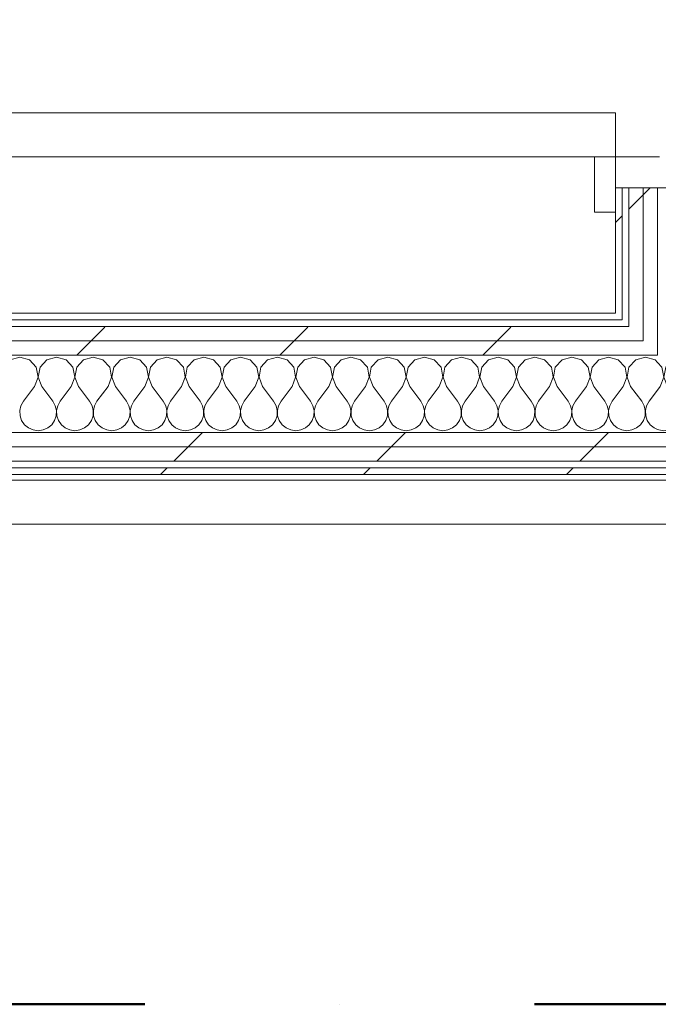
# Model space of a CAD drawing. Header units: millimetres. Extents: x -40968 to 77376, y -17881 to 4746.
# Tile 166 of 180: x 2083 to 2662, y -17757 to -16865. Entities that reach past the tile are written whole.
import ezdxf

# ---------------------------------------------------------------- set-up
doc = ezdxf.new("R2010")
doc.units = ezdxf.units.MM
doc.header["$MEASUREMENT"] = 0
doc.linetypes.add('Punto & Rayas', pattern=[670.277762, 317.5, -176.388889, 0, -176.388874])
doc.linetypes.add('Wipeout_Contour', pattern=[1000, 0, -1000])
for name, color, linetype, lineweight, true_color in [('01_2D_Ambit_Pluma_Nº__242', 7, 'Continuous', 50, 0xfb0013), ('Nuevo_08_E_Envans secs_Pluma_Nº__171', 171, 'Continuous', 13, 0xaaaaff), ('Nuevo_08_E_Envans secs_Pluma_Nº__177', 7, 'Continuous', 15, 0xf7e046), ('Nuevo_12_FAÇ_Façana_Pluma_Nº__102', 7, 'Continuous', 5, 0xcccccc), ('Nuevo_12_FAÇ_Façana_Pluma_Nº__171', 171, 'Continuous', 13, 0xaaaaff), ('Nuevo_12_FAÇ_Façana_Pluma_Nº__177', 7, 'Continuous', 15, 0xf7e046), ('Nuevo_Puertas Archicad_Pluma_Nº__3', 7, 'Continuous', 5, 0xa4a4a4)]:
    doc.layers.add(name, color=color, linetype=linetype, lineweight=lineweight, true_color=true_color)
for name, color, linetype in [('Nuevo_08_E_Envans secs', 7, 'Continuous'), ('Nuevo_12_FAÇ_Façana', 7, 'Continuous'), ('Nuevo_Puertas Archicad', 7, 'Continuous')]:
    doc.layers.add(name, color=color, linetype=linetype)
for name, color, linetype, lineweight in [('Nuevo_08_E_Envans secs_Pluma_Nº__1', 7, 'Continuous', 5), ('Nuevo_12_FAÇ_Façana_Pluma_Nº__1', 7, 'Continuous', 5), ('Nuevo_Puertas Archicad_Pluma_Nº__1', 7, 'Continuous', 5)]:
    doc.layers.add(name, color=color, linetype=linetype, lineweight=lineweight)
pattern_1 = [(45, (0, 0), (-183.8478, 183.8478), [195, -65]), (45, (7e-14, 183.85), (-183.8478, 183.8478), [195, -65])]

# ---------------------------------------------------------------- blocks, each defined once
blk = doc.blocks.new('Puerta 27_7')
at = {"layer": 'Nuevo_Puertas Archicad_Pluma_Nº__1', "color": 7, "linetype": 'Continuous', "lineweight": 5}
for p, q in [((482, 0), (482, 1044)), ((522, 1044), (522, 0)), ((522, 19), (572, 19)), ((522, 0), (522, 19)), ((572, 19), (572, 0)), ((522, 0), (482, 0)), ((572, 0), (522, 0)), ((550, 0), (522, 0)), ((522, 0), (522, -40)), ((550, -146), (550, 0)), ((550, 0), (550, -6)), ((550, 0), (550, -6)), ((550, 0), (572, 0)), ((550, 0), (572, 0)), ((550, -6), (550, -12)), ((550, -6), (550, -12)), ((550, -12), (550, -25)), ((550, -12), (550, -25)), ((550, -25), (550, -38)), ((550, -25), (550, -38)), ((550, -38), (550, -108)), ((550, -38), (550, -108))]:
    blk.add_line(p, q, dxfattribs=at)
at = {"layer": 'Nuevo_Puertas Archicad_Pluma_Nº__3', "color": 253, "linetype": 'Continuous', "lineweight": 5, "true_color": 0xa4a4a4}
blk.add_arc((522, 0), 1044, 90, 180, dxfattribs=at)
blk = doc.blocks.new('Muro_74_5', base_point=(2622.91, -17276.98))
at = {"color": 254, "linetype": 'Wipeout_Contour', "lineweight": 0, "ltscale": 69099.893165}
blk.add_wipeout([(2622.91, -17130.98), (2628.91, -17130.98), (2628.91, -17017.48), (2622.91, -17017.48)], dxfattribs=at).dxf.layer = 'Nuevo_08_E_Envans secs'
at = {"color": 254, "linetype": 'Wipeout_Contour', "lineweight": 0, "ltscale": 69353.479886}
blk.add_wipeout([(2647.91, -17136.98), (2660.91, -17136.98), (2660.91, -17130.98), (2647.91, -17130.98)], dxfattribs=at).dxf.layer = 'Nuevo_08_E_Envans secs'
at = {"layer": 'Nuevo_08_E_Envans secs_Pluma_Nº__171', "linetype": 'Continuous', "lineweight": 13, "true_color": 0xaaaaff}
h = blk.add_hatch(dxfattribs=at)
h.set_pattern_fill('Panellat_HPL_0005', color=161, style=0, pattern_type=2)
h.set_pattern_definition(pattern_1)
h.paths.add_polyline_path([(2622.91, -17130.98), (2628.91, -17130.98), (2628.91, -17017.48), (2622.91, -17017.48)])
at = {"layer": 'Nuevo_08_E_Envans secs_Pluma_Nº__177', "linetype": 'Continuous', "lineweight": 15, "true_color": 0xf7e046}
h = blk.add_hatch(dxfattribs=at)
h.set_pattern_fill('Panellat_HPL_0005', color=53, style=0, pattern_type=2)
h.set_pattern_definition(pattern_1)
h.paths.add_polyline_path([(2647.91, -17136.98), (2660.91, -17136.98), (2660.91, -17130.98), (2647.91, -17130.98)])
at = {"layer": 'Nuevo_08_E_Envans secs_Pluma_Nº__1', "color": 7, "linetype": 'Continuous', "lineweight": 5}
for p, q in [((2622.91, -17017.48), (2622.91, -17039.48)), ((2622.91, -17017.48), (2628.91, -17017.48)), ((2628.91, -17130.98), (2628.91, -17017.48))]:
    blk.add_line(p, q, dxfattribs=at)
at = {"layer": 'Nuevo_08_E_Envans secs_Pluma_Nº__1', "color": 7, "linetype": 'Continuous', "lineweight": 5, "flags": 128}
blk.add_lwpolyline([(2622.91, -17017.48), (2622.91, -17130.98)], dxfattribs=at)
at = {"layer": 'Nuevo_12_FAÇ_Façana_Pluma_Nº__1', "color": 7, "linetype": 'Continuous', "lineweight": 5}
blk.add_line((2628.91, -17130.98), (2628.91, -17136.98), dxfattribs=at)
at = {"color": 254, "linetype": 'Wipeout_Contour', "lineweight": 0, "ltscale": 69345.538}
blk.add_wipeout([(2634.91, -17136.98), (2647.91, -17136.98), (2647.91, -17130.98), (2634.91, -17130.98)], dxfattribs=at).dxf.layer = 'Nuevo_08_E_Envans secs'
at = {"layer": 'Nuevo_08_E_Envans secs_Pluma_Nº__177', "linetype": 'Continuous', "lineweight": 15, "true_color": 0xf7e046}
h = blk.add_hatch(dxfattribs=at)
h.set_pattern_fill('Panellat_HPL_0005', color=53, style=0, pattern_type=2)
h.set_pattern_definition(pattern_1)
h.paths.add_polyline_path([(2634.91, -17136.98), (2647.91, -17136.98), (2647.91, -17130.98), (2634.91, -17130.98)])
at = {"color": 254, "linetype": 'Wipeout_Contour', "lineweight": 0, "ltscale": 69117.317788}
blk.add_wipeout([(2647.91, -17130.98), (2660.91, -17130.98), (2660.91, -17017.48), (2647.91, -17017.48)], dxfattribs=at).dxf.layer = 'Nuevo_08_E_Envans secs'
at = {"color": 254, "linetype": 'Wipeout_Contour', "lineweight": 0, "ltscale": 69377.197058}
blk.add_wipeout([(2647.91, -17142.98), (2660.91, -17142.98), (2660.91, -17136.98), (2647.91, -17136.98)], dxfattribs=at).dxf.layer = 'Nuevo_08_E_Envans secs'
at = {"layer": 'Nuevo_08_E_Envans secs_Pluma_Nº__177', "linetype": 'Continuous', "lineweight": 15, "true_color": 0xf7e046}
h = blk.add_hatch(dxfattribs=at)
h.set_pattern_fill('Panellat_HPL_0005', color=53, style=0, pattern_type=2)
h.set_pattern_definition(pattern_1)
h.paths.add_polyline_path([(2647.91, -17130.98), (2660.91, -17130.98), (2660.91, -17017.48), (2647.91, -17017.48)])
h = blk.add_hatch(dxfattribs=at)
h.set_pattern_fill('Panellat_HPL_0005', color=53, style=0, pattern_type=2)
h.set_pattern_definition(pattern_1)
h.paths.add_polyline_path([(2647.91, -17142.98), (2660.91, -17142.98), (2660.91, -17136.98), (2647.91, -17136.98)])
at = {"layer": 'Nuevo_08_E_Envans secs_Pluma_Nº__1', "color": 7, "linetype": 'Continuous', "lineweight": 5}
for p, q in [((2660.91, -17130.98), (2660.91, -17017.48)), ((2660.91, -17017.48), (2730.91, -17017.48))]:
    blk.add_line(p, q, dxfattribs=at)
at = {"layer": 'Nuevo_12_FAÇ_Façana_Pluma_Nº__1', "color": 7, "linetype": 'Continuous', "lineweight": 5}
blk.add_line((2660.91, -17130.98), (2660.91, -17136.98), dxfattribs=at)
at = {"color": 254, "linetype": 'Wipeout_Contour', "lineweight": 0, "ltscale": 69109.348671}
blk.add_wipeout([(2634.91, -17130.98), (2647.91, -17130.98), (2647.91, -17017.48), (2634.91, -17017.48)], dxfattribs=at).dxf.layer = 'Nuevo_08_E_Envans secs'
at = {"color": 254, "linetype": 'Wipeout_Contour', "lineweight": 0, "ltscale": 69369.257888}
blk.add_wipeout([(2634.91, -17142.98), (2647.91, -17142.98), (2647.91, -17136.98), (2634.91, -17136.98)], dxfattribs=at).dxf.layer = 'Nuevo_08_E_Envans secs'
at = {"layer": 'Nuevo_08_E_Envans secs_Pluma_Nº__177', "linetype": 'Continuous', "lineweight": 15, "true_color": 0xf7e046}
h = blk.add_hatch(dxfattribs=at)
h.set_pattern_fill('Panellat_HPL_0005', color=53, style=0, pattern_type=2)
h.set_pattern_definition(pattern_1)
h.paths.add_polyline_path([(2634.91, -17130.98), (2647.91, -17130.98), (2647.91, -17017.48), (2634.91, -17017.48)])
h = blk.add_hatch(dxfattribs=at)
h.set_pattern_fill('Panellat_HPL_0005', color=53, style=0, pattern_type=2)
h.set_pattern_definition(pattern_1)
h.paths.add_polyline_path([(2634.91, -17142.98), (2647.91, -17142.98), (2647.91, -17136.98), (2634.91, -17136.98)])
at = {"layer": 'Nuevo_08_E_Envans secs_Pluma_Nº__1', "color": 7, "linetype": 'Continuous', "lineweight": 5}
for p, q in [((2628.91, -17017.48), (2634.91, -17017.48)), ((2634.91, -17130.98), (2634.91, -17017.48)), ((2634.91, -17017.48), (2647.91, -17017.48)), ((2647.91, -17130.98), (2647.91, -17017.48)), ((2647.91, -17017.48), (2660.91, -17017.48))]:
    blk.add_line(p, q, dxfattribs=at)
at = {"layer": 'Nuevo_12_FAÇ_Façana_Pluma_Nº__1', "color": 7, "linetype": 'Continuous', "lineweight": 5}
for p, q in [((2634.91, -17130.98), (2634.91, -17136.98)), ((2647.91, -17130.98), (2647.91, -17136.98)), ((2634.91, -17136.98), (2634.91, -17142.98))]:
    blk.add_line(p, q, dxfattribs=at)
at = {"layer": 'Nuevo_Puertas Archicad', "color": 253, "linetype": 'Continuous', "lineweight": 5, "true_color": 0xa4a4a6, "xscale": -1, "zscale": 1000, "rotation": 90}
blk.add_blockref('Puerta 27_7', (2622.91, -16467.48), dxfattribs=at)
at = {"color": 254, "linetype": 'Wipeout_Contour', "lineweight": 0, "ltscale": 69414.749796}
blk.add_wipeout([(2647.91, -17155.98), (2660.91, -17155.98), (2660.91, -17142.98), (2647.91, -17142.98)], dxfattribs=at).dxf.layer = 'Nuevo_08_E_Envans secs'
at = {"layer": 'Nuevo_08_E_Envans secs_Pluma_Nº__177', "linetype": 'Continuous', "lineweight": 15, "true_color": 0xf7e046}
h = blk.add_hatch(dxfattribs=at)
h.set_pattern_fill('Panellat_HPL_0005', color=53, style=0, pattern_type=2)
h.set_pattern_definition(pattern_1)
h.paths.add_polyline_path([(2647.91, -17155.98), (2660.91, -17155.98), (2660.91, -17142.98), (2647.91, -17142.98)])
at = {"layer": 'Nuevo_12_FAÇ_Façana_Pluma_Nº__1', "color": 7, "linetype": 'Continuous', "lineweight": 5}
for p, q in [((2647.91, -17136.98), (2647.91, -17142.98)), ((2660.91, -17136.98), (2660.91, -17142.98)), ((2647.91, -17142.98), (2647.91, -17155.98)), ((2660.91, -17142.98), (2660.91, -17155.98)), ((2660.91, -17155.98), (2660.91, -17168.98))]:
    blk.add_line(p, q, dxfattribs=at)
blk = doc.blocks.new('*X134')
at = {"layer": 'Nuevo_12_FAÇ_Façana_Pluma_Nº__102', "color": 254, "linetype": 'Continuous', "lineweight": 5, "true_color": 0xcccccc}
for p, q in [((2664.91, -17179.86), (2660.91, -17175.48)), ((2674.57, -17173.13), (2668.43, -17179.86)), ((2683.33, -17170.64), (2674.57, -17173.13)), ((2692.1, -17173.13), (2683.33, -17170.64)), ((2698.24, -17179.86), (2692.1, -17173.13)), ((2707.9, -17173.13), (2701.76, -17179.86)), ((2716.67, -17170.64), (2707.9, -17173.13)), ((2725.43, -17173.13), (2716.67, -17170.64)), ((2730.91, -17179.13), (2725.43, -17173.13)), ((2666.6, -17188.81), (2664.91, -17179.86)), ((2668.43, -17179.86), (2666.73, -17188.81)), ((2699.93, -17188.81), (2698.24, -17179.86)), ((2701.76, -17179.86), (2700.07, -17188.81)), ((2663.33, -17197.31), (2666.6, -17188.81)), ((2666.73, -17188.81), (2670, -17197.31)), ((2696.67, -17197.31), (2699.93, -17188.81)), ((2700.07, -17188.81), (2703.33, -17197.31)), ((2663.33, -17197.31), (2660.91, -17200.54)), ((2670, -17197.31), (2680, -17210.64)), ((2696.67, -17197.31), (2686.67, -17210.64)), ((2703.33, -17197.31), (2713.33, -17210.64)), ((2730, -17197.31), (2720, -17210.64)), ((2730, -17197.31), (2730.91, -17194.93)), ((2682.23, -17214.67), (2680, -17210.64)), ((2686.67, -17210.64), (2684.44, -17214.67)), ((2715.56, -17214.67), (2713.33, -17210.64)), ((2720, -17210.64), (2717.77, -17214.67)), ((2683.27, -17219.15), (2682.23, -17214.67)), ((2683.04, -17223.74), (2683.27, -17219.15)), ((2684.44, -17214.67), (2683.4, -17219.15)), ((2683.4, -17219.15), (2683.62, -17223.74)), ((2716.6, -17219.15), (2715.56, -17214.67)), ((2716.38, -17223.74), (2716.6, -17219.15)), ((2717.77, -17214.67), (2716.73, -17219.15)), ((2716.73, -17219.15), (2716.96, -17223.74)), ((2678.97, -17231.89), (2681.57, -17228.1)), ((2681.57, -17228.1), (2683.04, -17223.74)), ((2683.62, -17223.74), (2685.09, -17228.1)), ((2685.09, -17228.1), (2687.7, -17231.89)), ((2712.3, -17231.89), (2714.91, -17228.1)), ((2714.91, -17228.1), (2716.38, -17223.74)), ((2716.96, -17223.74), (2718.43, -17228.1)), ((2718.43, -17228.1), (2721.03, -17231.89)), ((2660.91, -17236.15), (2662.11, -17236.67)), ((2662.11, -17236.67), (2666.67, -17237.31)), ((2666.67, -17237.31), (2671.22, -17236.67)), ((2671.22, -17236.67), (2675.43, -17234.82)), ((2675.43, -17234.82), (2678.97, -17231.89)), ((2687.7, -17231.89), (2691.24, -17234.82)), ((2691.24, -17234.82), (2695.45, -17236.67)), ((2695.45, -17236.67), (2700, -17237.31)), ((2700, -17237.31), (2704.55, -17236.67)), ((2704.55, -17236.67), (2708.76, -17234.82)), ((2708.76, -17234.82), (2712.3, -17231.89)), ((2721.03, -17231.89), (2724.57, -17234.82)), ((2724.57, -17234.82), (2728.78, -17236.67)), ((2728.78, -17236.67), (2730.91, -17236.97))]:
    blk.add_line(p, q, dxfattribs=at)
blk = doc.blocks.new('*X135')
at = {"layer": 'Nuevo_12_FAÇ_Façana_Pluma_Nº__102', "color": 254, "linetype": 'Continuous', "lineweight": 5, "true_color": 0xcccccc}
for p, q in [((2083.33, -17170.64), (2074.57, -17173.13)), ((2092.1, -17173.13), (2083.33, -17170.64)), ((2098.24, -17179.86), (2092.1, -17173.13)), ((2107.9, -17173.13), (2101.76, -17179.86)), ((2116.67, -17170.64), (2107.9, -17173.13)), ((2125.43, -17173.13), (2116.67, -17170.64)), ((2131.57, -17179.86), (2125.43, -17173.13)), ((2141.24, -17173.13), (2135.09, -17179.86)), ((2150, -17170.64), (2141.24, -17173.13)), ((2158.76, -17173.13), (2150, -17170.64)), ((2164.91, -17179.86), (2158.76, -17173.13)), ((2174.57, -17173.13), (2168.43, -17179.86)), ((2183.33, -17170.64), (2174.57, -17173.13)), ((2192.1, -17173.13), (2183.33, -17170.64)), ((2198.24, -17179.86), (2192.1, -17173.13)), ((2207.9, -17173.13), (2201.76, -17179.86)), ((2216.67, -17170.64), (2207.9, -17173.13)), ((2225.43, -17173.13), (2216.67, -17170.64)), ((2231.57, -17179.86), (2225.43, -17173.13)), ((2241.24, -17173.13), (2235.09, -17179.86)), ((2250, -17170.64), (2241.24, -17173.13)), ((2258.76, -17173.13), (2250, -17170.64)), ((2264.91, -17179.86), (2258.76, -17173.13)), ((2274.57, -17173.13), (2268.43, -17179.86)), ((2283.33, -17170.64), (2274.57, -17173.13)), ((2292.1, -17173.13), (2283.33, -17170.64)), ((2298.24, -17179.86), (2292.1, -17173.13)), ((2307.9, -17173.13), (2301.76, -17179.86)), ((2316.67, -17170.64), (2307.9, -17173.13)), ((2325.43, -17173.13), (2316.67, -17170.64)), ((2331.57, -17179.86), (2325.43, -17173.13)), ((2341.24, -17173.13), (2335.09, -17179.86)), ((2350, -17170.64), (2341.24, -17173.13)), ((2358.76, -17173.13), (2350, -17170.64)), ((2364.91, -17179.86), (2358.76, -17173.13)), ((2374.57, -17173.13), (2368.43, -17179.86)), ((2383.33, -17170.64), (2374.57, -17173.13)), ((2392.1, -17173.13), (2383.33, -17170.64)), ((2398.24, -17179.86), (2392.1, -17173.13)), ((2407.9, -17173.13), (2401.76, -17179.86)), ((2416.67, -17170.64), (2407.9, -17173.13)), ((2425.43, -17173.13), (2416.67, -17170.64)), ((2431.57, -17179.86), (2425.43, -17173.13)), ((2441.24, -17173.13), (2435.09, -17179.86)), ((2450, -17170.64), (2441.24, -17173.13)), ((2458.76, -17173.13), (2450, -17170.64)), ((2464.91, -17179.86), (2458.76, -17173.13)), ((2474.57, -17173.13), (2468.43, -17179.86)), ((2483.33, -17170.64), (2474.57, -17173.13)), ((2492.1, -17173.13), (2483.33, -17170.64)), ((2498.24, -17179.86), (2492.1, -17173.13)), ((2507.9, -17173.13), (2501.76, -17179.86)), ((2516.67, -17170.64), (2507.9, -17173.13)), ((2525.43, -17173.13), (2516.67, -17170.64)), ((2531.57, -17179.86), (2525.43, -17173.13)), ((2541.24, -17173.13), (2535.09, -17179.86)), ((2550, -17170.64), (2541.24, -17173.13)), ((2558.76, -17173.13), (2550, -17170.64)), ((2564.91, -17179.86), (2558.76, -17173.13)), ((2574.57, -17173.13), (2568.43, -17179.86)), ((2583.33, -17170.64), (2574.57, -17173.13)), ((2592.1, -17173.13), (2583.33, -17170.64)), ((2598.24, -17179.86), (2592.1, -17173.13)), ((2607.9, -17173.13), (2601.76, -17179.86)), ((2616.67, -17170.64), (2607.9, -17173.13)), ((2625.43, -17173.13), (2616.67, -17170.64)), ((2631.57, -17179.86), (2625.43, -17173.13)), ((2641.24, -17173.13), (2635.09, -17179.86)), ((2650, -17170.64), (2641.24, -17173.13)), ((2658.76, -17173.13), (2650, -17170.64)), ((2660.91, -17175.48), (2658.76, -17173.13)), ((2099.93, -17188.81), (2098.24, -17179.86)), ((2101.76, -17179.86), (2100.07, -17188.81)), ((2133.27, -17188.81), (2131.57, -17179.86)), ((2135.09, -17179.86), (2133.4, -17188.81)), ((2166.6, -17188.81), (2164.91, -17179.86)), ((2168.43, -17179.86), (2166.73, -17188.81)), ((2199.93, -17188.81), (2198.24, -17179.86)), ((2201.76, -17179.86), (2200.07, -17188.81)), ((2233.27, -17188.81), (2231.57, -17179.86)), ((2235.09, -17179.86), (2233.4, -17188.81)), ((2266.6, -17188.81), (2264.91, -17179.86)), ((2268.43, -17179.86), (2266.73, -17188.81)), ((2299.93, -17188.81), (2298.24, -17179.86)), ((2301.76, -17179.86), (2300.07, -17188.81)), ((2333.27, -17188.81), (2331.57, -17179.86)), ((2335.09, -17179.86), (2333.4, -17188.81)), ((2366.6, -17188.81), (2364.91, -17179.86)), ((2368.43, -17179.86), (2366.73, -17188.81)), ((2399.93, -17188.81), (2398.24, -17179.86)), ((2401.76, -17179.86), (2400.07, -17188.81)), ((2433.27, -17188.81), (2431.57, -17179.86)), ((2435.09, -17179.86), (2433.4, -17188.81)), ((2466.6, -17188.81), (2464.91, -17179.86)), ((2468.43, -17179.86), (2466.73, -17188.81)), ((2499.93, -17188.81), (2498.24, -17179.86)), ((2501.76, -17179.86), (2500.07, -17188.81)), ((2533.27, -17188.81), (2531.57, -17179.86)), ((2535.09, -17179.86), (2533.4, -17188.81)), ((2566.6, -17188.81), (2564.91, -17179.86)), ((2568.43, -17179.86), (2566.73, -17188.81)), ((2599.93, -17188.81), (2598.24, -17179.86)), ((2601.76, -17179.86), (2600.07, -17188.81)), ((2633.27, -17188.81), (2631.57, -17179.86)), ((2635.09, -17179.86), (2633.4, -17188.81)), ((2096.67, -17197.31), (2099.93, -17188.81)), ((2100.07, -17188.81), (2103.33, -17197.31)), ((2130, -17197.31), (2133.27, -17188.81)), ((2133.4, -17188.81), (2136.67, -17197.31)), ((2163.33, -17197.31), (2166.6, -17188.81)), ((2166.73, -17188.81), (2170, -17197.31)), ((2196.67, -17197.31), (2199.93, -17188.81)), ((2200.07, -17188.81), (2203.33, -17197.31)), ((2230, -17197.31), (2233.27, -17188.81)), ((2233.4, -17188.81), (2236.67, -17197.31)), ((2263.33, -17197.31), (2266.6, -17188.81)), ((2266.73, -17188.81), (2270, -17197.31)), ((2296.67, -17197.31), (2299.93, -17188.81)), ((2300.07, -17188.81), (2303.33, -17197.31)), ((2330, -17197.31), (2333.27, -17188.81)), ((2333.4, -17188.81), (2336.67, -17197.31)), ((2363.33, -17197.31), (2366.6, -17188.81)), ((2366.73, -17188.81), (2370, -17197.31)), ((2396.67, -17197.31), (2399.93, -17188.81)), ((2400.07, -17188.81), (2403.33, -17197.31)), ((2430, -17197.31), (2433.27, -17188.81)), ((2433.4, -17188.81), (2436.67, -17197.31)), ((2463.33, -17197.31), (2466.6, -17188.81)), ((2466.73, -17188.81), (2470, -17197.31)), ((2496.67, -17197.31), (2499.93, -17188.81)), ((2500.07, -17188.81), (2503.33, -17197.31)), ((2530, -17197.31), (2533.27, -17188.81)), ((2533.4, -17188.81), (2536.67, -17197.31)), ((2563.33, -17197.31), (2566.6, -17188.81)), ((2566.73, -17188.81), (2570, -17197.31)), ((2596.67, -17197.31), (2599.93, -17188.81)), ((2600.07, -17188.81), (2603.33, -17197.31)), ((2630, -17197.31), (2633.27, -17188.81)), ((2633.4, -17188.81), (2636.67, -17197.31)), ((2096.67, -17197.31), (2086.67, -17210.64)), ((2103.33, -17197.31), (2113.33, -17210.64)), ((2130, -17197.31), (2120, -17210.64)), ((2136.67, -17197.31), (2146.67, -17210.64)), ((2163.33, -17197.31), (2153.33, -17210.64)), ((2170, -17197.31), (2180, -17210.64)), ((2196.67, -17197.31), (2186.67, -17210.64)), ((2203.33, -17197.31), (2213.33, -17210.64)), ((2230, -17197.31), (2220, -17210.64)), ((2236.67, -17197.31), (2246.67, -17210.64)), ((2263.33, -17197.31), (2253.33, -17210.64)), ((2270, -17197.31), (2280, -17210.64)), ((2296.67, -17197.31), (2286.67, -17210.64)), ((2303.33, -17197.31), (2313.33, -17210.64)), ((2330, -17197.31), (2320, -17210.64)), ((2336.67, -17197.31), (2346.67, -17210.64)), ((2363.33, -17197.31), (2353.33, -17210.64)), ((2370, -17197.31), (2380, -17210.64)), ((2396.67, -17197.31), (2386.67, -17210.64)), ((2403.33, -17197.31), (2413.33, -17210.64)), ((2430, -17197.31), (2420, -17210.64)), ((2436.67, -17197.31), (2446.67, -17210.64)), ((2463.33, -17197.31), (2453.33, -17210.64)), ((2470, -17197.31), (2480, -17210.64)), ((2496.67, -17197.31), (2486.67, -17210.64)), ((2503.33, -17197.31), (2513.33, -17210.64)), ((2530, -17197.31), (2520, -17210.64)), ((2536.67, -17197.31), (2546.67, -17210.64)), ((2563.33, -17197.31), (2553.33, -17210.64)), ((2570, -17197.31), (2580, -17210.64)), ((2596.67, -17197.31), (2586.67, -17210.64)), ((2603.33, -17197.31), (2613.33, -17210.64)), ((2630, -17197.31), (2620, -17210.64)), ((2636.67, -17197.31), (2646.67, -17210.64)), ((2660.91, -17200.54), (2653.33, -17210.64)), ((2086.67, -17210.64), (2084.44, -17214.67)), ((2115.56, -17214.67), (2113.33, -17210.64)), ((2120, -17210.64), (2117.77, -17214.67)), ((2148.89, -17214.67), (2146.67, -17210.64)), ((2153.33, -17210.64), (2151.11, -17214.67)), ((2182.23, -17214.67), (2180, -17210.64)), ((2186.67, -17210.64), (2184.44, -17214.67)), ((2215.56, -17214.67), (2213.33, -17210.64)), ((2220, -17210.64), (2217.77, -17214.67)), ((2248.89, -17214.67), (2246.67, -17210.64)), ((2253.33, -17210.64), (2251.11, -17214.67)), ((2282.23, -17214.67), (2280, -17210.64)), ((2286.67, -17210.64), (2284.44, -17214.67)), ((2315.56, -17214.67), (2313.33, -17210.64)), ((2320, -17210.64), (2317.77, -17214.67)), ((2348.89, -17214.67), (2346.67, -17210.64)), ((2353.33, -17210.64), (2351.11, -17214.67)), ((2382.23, -17214.67), (2380, -17210.64)), ((2386.67, -17210.64), (2384.44, -17214.67)), ((2415.56, -17214.67), (2413.33, -17210.64)), ((2420, -17210.64), (2417.77, -17214.67)), ((2448.89, -17214.67), (2446.67, -17210.64)), ((2453.33, -17210.64), (2451.11, -17214.67)), ((2482.23, -17214.67), (2480, -17210.64)), ((2486.67, -17210.64), (2484.44, -17214.67)), ((2515.56, -17214.67), (2513.33, -17210.64)), ((2520, -17210.64), (2517.77, -17214.67)), ((2548.89, -17214.67), (2546.67, -17210.64)), ((2553.33, -17210.64), (2551.11, -17214.67)), ((2582.23, -17214.67), (2580, -17210.64)), ((2586.67, -17210.64), (2584.44, -17214.67)), ((2615.56, -17214.67), (2613.33, -17210.64)), ((2620, -17210.64), (2617.77, -17214.67)), ((2648.89, -17214.67), (2646.67, -17210.64)), ((2653.33, -17210.64), (2651.11, -17214.67)), ((2084.44, -17214.67), (2083.4, -17219.15)), ((2083.4, -17219.15), (2083.62, -17223.74)), ((2116.6, -17219.15), (2115.56, -17214.67)), ((2116.38, -17223.74), (2116.6, -17219.15)), ((2117.77, -17214.67), (2116.73, -17219.15)), ((2116.73, -17219.15), (2116.96, -17223.74)), ((2149.93, -17219.15), (2148.89, -17214.67)), ((2149.71, -17223.74), (2149.93, -17219.15)), ((2151.11, -17214.67), (2150.07, -17219.15)), ((2150.07, -17219.15), (2150.29, -17223.74)), ((2183.27, -17219.15), (2182.23, -17214.67)), ((2183.04, -17223.74), (2183.27, -17219.15)), ((2184.44, -17214.67), (2183.4, -17219.15)), ((2183.4, -17219.15), (2183.62, -17223.74)), ((2216.6, -17219.15), (2215.56, -17214.67)), ((2216.38, -17223.74), (2216.6, -17219.15)), ((2217.77, -17214.67), (2216.73, -17219.15)), ((2216.73, -17219.15), (2216.96, -17223.74)), ((2249.93, -17219.15), (2248.89, -17214.67)), ((2249.71, -17223.74), (2249.93, -17219.15)), ((2251.11, -17214.67), (2250.07, -17219.15)), ((2250.07, -17219.15), (2250.29, -17223.74)), ((2283.27, -17219.15), (2282.23, -17214.67)), ((2283.04, -17223.74), (2283.27, -17219.15)), ((2284.44, -17214.67), (2283.4, -17219.15)), ((2283.4, -17219.15), (2283.62, -17223.74)), ((2316.6, -17219.15), (2315.56, -17214.67)), ((2316.38, -17223.74), (2316.6, -17219.15)), ((2317.77, -17214.67), (2316.73, -17219.15)), ((2316.73, -17219.15), (2316.96, -17223.74)), ((2349.93, -17219.15), (2348.89, -17214.67)), ((2349.71, -17223.74), (2349.93, -17219.15)), ((2351.11, -17214.67), (2350.07, -17219.15)), ((2350.07, -17219.15), (2350.29, -17223.74)), ((2383.27, -17219.15), (2382.23, -17214.67)), ((2383.04, -17223.74), (2383.27, -17219.15)), ((2384.44, -17214.67), (2383.4, -17219.15)), ((2383.4, -17219.15), (2383.62, -17223.74)), ((2416.6, -17219.15), (2415.56, -17214.67)), ((2416.38, -17223.74), (2416.6, -17219.15)), ((2417.77, -17214.67), (2416.73, -17219.15)), ((2416.73, -17219.15), (2416.96, -17223.74)), ((2449.93, -17219.15), (2448.89, -17214.67)), ((2449.71, -17223.74), (2449.93, -17219.15)), ((2451.11, -17214.67), (2450.07, -17219.15)), ((2450.07, -17219.15), (2450.29, -17223.74)), ((2483.27, -17219.15), (2482.23, -17214.67)), ((2483.04, -17223.74), (2483.27, -17219.15)), ((2484.44, -17214.67), (2483.4, -17219.15)), ((2483.4, -17219.15), (2483.62, -17223.74)), ((2516.6, -17219.15), (2515.56, -17214.67)), ((2516.38, -17223.74), (2516.6, -17219.15)), ((2517.77, -17214.67), (2516.73, -17219.15)), ((2516.73, -17219.15), (2516.96, -17223.74)), ((2549.93, -17219.15), (2548.89, -17214.67)), ((2549.71, -17223.74), (2549.93, -17219.15)), ((2551.11, -17214.67), (2550.07, -17219.15)), ((2550.07, -17219.15), (2550.29, -17223.74)), ((2583.27, -17219.15), (2582.23, -17214.67)), ((2583.04, -17223.74), (2583.27, -17219.15)), ((2584.44, -17214.67), (2583.4, -17219.15)), ((2583.4, -17219.15), (2583.62, -17223.74)), ((2616.6, -17219.15), (2615.56, -17214.67)), ((2616.38, -17223.74), (2616.6, -17219.15)), ((2617.77, -17214.67), (2616.73, -17219.15)), ((2616.73, -17219.15), (2616.96, -17223.74)), ((2649.93, -17219.15), (2648.89, -17214.67)), ((2649.71, -17223.74), (2649.93, -17219.15)), ((2651.11, -17214.67), (2650.07, -17219.15)), ((2650.07, -17219.15), (2650.29, -17223.74)), ((2083.62, -17223.74), (2085.09, -17228.1)), ((2085.09, -17228.1), (2087.7, -17231.89)), ((2112.3, -17231.89), (2114.91, -17228.1)), ((2114.91, -17228.1), (2116.38, -17223.74)), ((2116.96, -17223.74), (2118.43, -17228.1)), ((2118.43, -17228.1), (2121.03, -17231.89)), ((2145.64, -17231.89), (2148.24, -17228.1)), ((2148.24, -17228.1), (2149.71, -17223.74)), ((2150.29, -17223.74), (2151.76, -17228.1)), ((2151.76, -17228.1), (2154.36, -17231.89)), ((2178.97, -17231.89), (2181.57, -17228.1)), ((2181.57, -17228.1), (2183.04, -17223.74)), ((2183.62, -17223.74), (2185.09, -17228.1)), ((2185.09, -17228.1), (2187.7, -17231.89)), ((2212.3, -17231.89), (2214.91, -17228.1)), ((2214.91, -17228.1), (2216.38, -17223.74)), ((2216.96, -17223.74), (2218.43, -17228.1)), ((2218.43, -17228.1), (2221.03, -17231.89)), ((2245.64, -17231.89), (2248.24, -17228.1)), ((2248.24, -17228.1), (2249.71, -17223.74)), ((2250.29, -17223.74), (2251.76, -17228.1)), ((2251.76, -17228.1), (2254.36, -17231.89)), ((2278.97, -17231.89), (2281.57, -17228.1)), ((2281.57, -17228.1), (2283.04, -17223.74)), ((2283.62, -17223.74), (2285.09, -17228.1)), ((2285.09, -17228.1), (2287.7, -17231.89)), ((2312.3, -17231.89), (2314.91, -17228.1)), ((2314.91, -17228.1), (2316.38, -17223.74)), ((2316.96, -17223.74), (2318.43, -17228.1)), ((2318.43, -17228.1), (2321.03, -17231.89)), ((2345.64, -17231.89), (2348.24, -17228.1)), ((2348.24, -17228.1), (2349.71, -17223.74)), ((2350.29, -17223.74), (2351.76, -17228.1)), ((2351.76, -17228.1), (2354.36, -17231.89)), ((2378.97, -17231.89), (2381.57, -17228.1)), ((2381.57, -17228.1), (2383.04, -17223.74)), ((2383.62, -17223.74), (2385.09, -17228.1)), ((2385.09, -17228.1), (2387.7, -17231.89)), ((2412.3, -17231.89), (2414.91, -17228.1)), ((2414.91, -17228.1), (2416.38, -17223.74)), ((2416.96, -17223.74), (2418.43, -17228.1)), ((2418.43, -17228.1), (2421.03, -17231.89)), ((2445.64, -17231.89), (2448.24, -17228.1)), ((2448.24, -17228.1), (2449.71, -17223.74)), ((2450.29, -17223.74), (2451.76, -17228.1)), ((2451.76, -17228.1), (2454.36, -17231.89)), ((2478.97, -17231.89), (2481.57, -17228.1)), ((2481.57, -17228.1), (2483.04, -17223.74)), ((2483.62, -17223.74), (2485.09, -17228.1)), ((2485.09, -17228.1), (2487.7, -17231.89)), ((2512.3, -17231.89), (2514.91, -17228.1)), ((2514.91, -17228.1), (2516.38, -17223.74)), ((2516.96, -17223.74), (2518.43, -17228.1)), ((2518.43, -17228.1), (2521.03, -17231.89)), ((2545.64, -17231.89), (2548.24, -17228.1)), ((2548.24, -17228.1), (2549.71, -17223.74)), ((2550.29, -17223.74), (2551.76, -17228.1)), ((2551.76, -17228.1), (2554.36, -17231.89)), ((2578.97, -17231.89), (2581.57, -17228.1)), ((2581.57, -17228.1), (2583.04, -17223.74)), ((2583.62, -17223.74), (2585.09, -17228.1)), ((2585.09, -17228.1), (2587.7, -17231.89)), ((2612.3, -17231.89), (2614.91, -17228.1)), ((2614.91, -17228.1), (2616.38, -17223.74)), ((2616.96, -17223.74), (2618.43, -17228.1)), ((2618.43, -17228.1), (2621.03, -17231.89)), ((2645.64, -17231.89), (2648.24, -17228.1)), ((2648.24, -17228.1), (2649.71, -17223.74)), ((2650.29, -17223.74), (2651.76, -17228.1)), ((2651.76, -17228.1), (2654.36, -17231.89)), ((2087.7, -17231.89), (2091.24, -17234.82)), ((2091.24, -17234.82), (2095.45, -17236.67)), ((2095.45, -17236.67), (2100, -17237.31)), ((2100, -17237.31), (2104.55, -17236.67)), ((2104.55, -17236.67), (2108.76, -17234.82)), ((2108.76, -17234.82), (2112.3, -17231.89)), ((2121.03, -17231.89), (2124.57, -17234.82)), ((2124.57, -17234.82), (2128.78, -17236.67)), ((2128.78, -17236.67), (2133.33, -17237.31)), ((2133.33, -17237.31), (2137.89, -17236.67)), ((2137.89, -17236.67), (2142.1, -17234.82)), ((2142.1, -17234.82), (2145.64, -17231.89)), ((2154.36, -17231.89), (2157.9, -17234.82)), ((2157.9, -17234.82), (2162.11, -17236.67)), ((2162.11, -17236.67), (2166.67, -17237.31)), ((2166.67, -17237.31), (2171.22, -17236.67)), ((2171.22, -17236.67), (2175.43, -17234.82)), ((2175.43, -17234.82), (2178.97, -17231.89)), ((2187.7, -17231.89), (2191.24, -17234.82)), ((2191.24, -17234.82), (2195.45, -17236.67)), ((2195.45, -17236.67), (2200, -17237.31)), ((2200, -17237.31), (2204.55, -17236.67)), ((2204.55, -17236.67), (2208.76, -17234.82)), ((2208.76, -17234.82), (2212.3, -17231.89)), ((2221.03, -17231.89), (2224.57, -17234.82)), ((2224.57, -17234.82), (2228.78, -17236.67)), ((2228.78, -17236.67), (2233.33, -17237.31)), ((2233.33, -17237.31), (2237.89, -17236.67)), ((2237.89, -17236.67), (2242.1, -17234.82)), ((2242.1, -17234.82), (2245.64, -17231.89)), ((2254.36, -17231.89), (2257.9, -17234.82)), ((2257.9, -17234.82), (2262.11, -17236.67)), ((2262.11, -17236.67), (2266.67, -17237.31)), ((2266.67, -17237.31), (2271.22, -17236.67)), ((2271.22, -17236.67), (2275.43, -17234.82)), ((2275.43, -17234.82), (2278.97, -17231.89)), ((2287.7, -17231.89), (2291.24, -17234.82)), ((2291.24, -17234.82), (2295.45, -17236.67)), ((2295.45, -17236.67), (2300, -17237.31)), ((2300, -17237.31), (2304.55, -17236.67)), ((2304.55, -17236.67), (2308.76, -17234.82)), ((2308.76, -17234.82), (2312.3, -17231.89)), ((2321.03, -17231.89), (2324.57, -17234.82)), ((2324.57, -17234.82), (2328.78, -17236.67)), ((2328.78, -17236.67), (2333.33, -17237.31)), ((2333.33, -17237.31), (2337.89, -17236.67)), ((2337.89, -17236.67), (2342.1, -17234.82)), ((2342.1, -17234.82), (2345.64, -17231.89)), ((2354.36, -17231.89), (2357.9, -17234.82)), ((2357.9, -17234.82), (2362.11, -17236.67)), ((2362.11, -17236.67), (2366.67, -17237.31)), ((2366.67, -17237.31), (2371.22, -17236.67)), ((2371.22, -17236.67), (2375.43, -17234.82)), ((2375.43, -17234.82), (2378.97, -17231.89)), ((2387.7, -17231.89), (2391.24, -17234.82)), ((2391.24, -17234.82), (2395.45, -17236.67)), ((2395.45, -17236.67), (2400, -17237.31)), ((2400, -17237.31), (2404.55, -17236.67)), ((2404.55, -17236.67), (2408.76, -17234.82)), ((2408.76, -17234.82), (2412.3, -17231.89)), ((2421.03, -17231.89), (2424.57, -17234.82)), ((2424.57, -17234.82), (2428.78, -17236.67)), ((2428.78, -17236.67), (2433.33, -17237.31)), ((2433.33, -17237.31), (2437.89, -17236.67)), ((2437.89, -17236.67), (2442.1, -17234.82)), ((2442.1, -17234.82), (2445.64, -17231.89)), ((2454.36, -17231.89), (2457.9, -17234.82)), ((2457.9, -17234.82), (2462.11, -17236.67)), ((2462.11, -17236.67), (2466.67, -17237.31)), ((2466.67, -17237.31), (2471.22, -17236.67)), ((2471.22, -17236.67), (2475.43, -17234.82)), ((2475.43, -17234.82), (2478.97, -17231.89)), ((2487.7, -17231.89), (2491.24, -17234.82)), ((2491.24, -17234.82), (2495.45, -17236.67)), ((2495.45, -17236.67), (2500, -17237.31)), ((2500, -17237.31), (2504.55, -17236.67)), ((2504.55, -17236.67), (2508.76, -17234.82)), ((2508.76, -17234.82), (2512.3, -17231.89)), ((2521.03, -17231.89), (2524.57, -17234.82)), ((2524.57, -17234.82), (2528.78, -17236.67)), ((2528.78, -17236.67), (2533.33, -17237.31)), ((2533.33, -17237.31), (2537.89, -17236.67)), ((2537.89, -17236.67), (2542.1, -17234.82)), ((2542.1, -17234.82), (2545.64, -17231.89)), ((2554.36, -17231.89), (2557.9, -17234.82)), ((2557.9, -17234.82), (2562.11, -17236.67)), ((2562.11, -17236.67), (2566.67, -17237.31)), ((2566.67, -17237.31), (2571.22, -17236.67)), ((2571.22, -17236.67), (2575.43, -17234.82)), ((2575.43, -17234.82), (2578.97, -17231.89)), ((2587.7, -17231.89), (2591.24, -17234.82)), ((2591.24, -17234.82), (2595.45, -17236.67)), ((2595.45, -17236.67), (2600, -17237.31)), ((2600, -17237.31), (2604.55, -17236.67)), ((2604.55, -17236.67), (2608.76, -17234.82)), ((2608.76, -17234.82), (2612.3, -17231.89)), ((2621.03, -17231.89), (2624.57, -17234.82)), ((2624.57, -17234.82), (2628.78, -17236.67)), ((2628.78, -17236.67), (2633.33, -17237.31)), ((2633.33, -17237.31), (2637.89, -17236.67)), ((2637.89, -17236.67), (2642.1, -17234.82)), ((2642.1, -17234.82), (2645.64, -17231.89)), ((2654.36, -17231.89), (2657.9, -17234.82)), ((2657.9, -17234.82), (2660.91, -17236.15))]:
    blk.add_line(p, q, dxfattribs=at)
blk = doc.blocks.new('Puerta Corredera Exterior 27_4')
at = {"layer": 'Nuevo_Puertas Archicad', "linetype": 'Continuous', "lineweight": 0, "true_color": 0xffffff}
h = blk.add_hatch(dxfattribs=at)
h.set_pattern_fill('Hormigón_en_Masa_0005', style=0, pattern_type=2)
h.set_pattern_definition([(0, (0, 0), (0, 779.42), [48.75, -401.25]), (0, (225, 389.7), (0, 779.42), [48.75, -401.25]), (60, (0, 0), (-675, 389.7), [48.75, -401.25]), (60, (450, 0), (-675, 389.7), [48.75, -401.25]), (120, (48.75, 0), (675, 389.7), [48.75, -401.25]), (120, (498.75, 0), (675, 389.7), [48.75, -401.25]), (0, (0, 75), (0, 150), [0, -150, 0, -225]), (45, (75, 75), (-106.066, 106.066), [0, -112.5, 0, -187.5])])
h.paths.add_polyline_path([(460.2, 45), (460.2, 5), (2560.2, 5), (2560.2, 45)])
at = {"layer": 'Nuevo_Puertas Archicad_Pluma_Nº__1', "color": 7, "linetype": 'Continuous', "lineweight": 5}
for p, q in [((460.2, 45), (2560.2, 45)), ((2560.2, 5), (460.2, 5))]:
    blk.add_line(p, q, dxfattribs=at)
blk = doc.blocks.new('Muro_77_5', base_point=(5828.89, -17276.98))
at = {"color": 254, "linetype": 'Wipeout_Contour', "lineweight": 0, "ltscale": 69336.1148}
blk.add_wipeout([(2622.91, -17136.98), (2628.91, -17136.98), (2628.91, -17130.98), (2622.91, -17130.98)], dxfattribs=at).dxf.layer = 'Nuevo_12_FAÇ_Façana'
at = {"color": 254, "linetype": 'Wipeout_Contour', "lineweight": 0, "ltscale": 69406.814919}
blk.add_wipeout([(2634.91, -17155.98), (2647.91, -17155.98), (2647.91, -17142.98), (2634.91, -17142.98)], dxfattribs=at).dxf.layer = 'Nuevo_12_FAÇ_Façana'
at = {"color": 254, "linetype": 'Wipeout_Contour', "lineweight": 0, "ltscale": 69789.958955}
blk.add_wipeout([(778.89, -17270.98), (778.89, -17276.98), (3389.84, -17276.98), (3389.84, -17270.98)], dxfattribs=at).dxf.layer = 'Nuevo_12_FAÇ_Façana'
at = {"layer": 'Nuevo_12_FAÇ_Façana_Pluma_Nº__171', "linetype": 'Continuous', "lineweight": 13, "true_color": 0xaaaaff}
h = blk.add_hatch(dxfattribs=at)
h.set_pattern_fill('Panellat_HPL_0005', color=161, style=0, pattern_type=2)
h.set_pattern_definition(pattern_1)
h.paths.add_polyline_path([(2622.91, -17136.98), (2628.91, -17136.98), (2628.91, -17130.98), (2622.91, -17130.98)])
h = blk.add_hatch(dxfattribs=at)
h.set_pattern_fill('Panellat_HPL_0005', color=161, style=0, pattern_type=2)
h.set_pattern_definition(pattern_1)
h.paths.add_polyline_path([(778.89, -17270.98), (778.89, -17276.98), (3389.84, -17276.98), (3389.84, -17270.98)])
at = {"layer": 'Nuevo_12_FAÇ_Façana_Pluma_Nº__177', "linetype": 'Continuous', "lineweight": 15, "true_color": 0xf7e046}
h = blk.add_hatch(dxfattribs=at)
h.set_pattern_fill('Panellat_HPL_0005', color=53, style=0, pattern_type=2)
h.set_pattern_definition(pattern_1)
h.paths.add_polyline_path([(2634.91, -17155.98), (2647.91, -17155.98), (2647.91, -17142.98), (2634.91, -17142.98)])
at = {"layer": 'Nuevo_12_FAÇ_Façana_Pluma_Nº__1', "color": 7, "linetype": 'Continuous', "lineweight": 5}
for p, q in [((2628.91, -17130.98), (2628.91, -17136.98)), ((3389.84, -17270.98), (778.89, -17270.98))]:
    blk.add_line(p, q, dxfattribs=at)
at = {"layer": 'Nuevo_12_FAÇ_Façana_Pluma_Nº__1', "color": 7, "linetype": 'Continuous', "lineweight": 5, "flags": 128}
blk.add_lwpolyline([(778.89, -17276.98), (3389.84, -17276.98)], dxfattribs=at)
at = {"color": 254, "linetype": 'Wipeout_Contour', "lineweight": 0, "ltscale": 68976.648651}
blk.add_wipeout([(843.89, -17136.98), (2622.91, -17136.98), (2622.91, -17130.98), (843.89, -17130.98)], dxfattribs=at).dxf.layer = 'Nuevo_12_FAÇ_Façana'
at = {"color": 254, "linetype": 'Wipeout_Contour', "lineweight": 0, "ltscale": 69040.720089}
blk.add_wipeout([(831.89, -17155.98), (2634.91, -17155.98), (2634.91, -17142.98), (831.89, -17142.98)], dxfattribs=at).dxf.layer = 'Nuevo_12_FAÇ_Façana'
at = {"color": 254, "linetype": 'Wipeout_Contour', "lineweight": 0, "ltscale": 69466.138334}
blk.add_wipeout([(2647.91, -17168.98), (2660.91, -17168.98), (2660.91, -17155.98), (2647.91, -17155.98)], dxfattribs=at).dxf.layer = 'Nuevo_12_FAÇ_Façana'
at = {"layer": 'Nuevo_12_FAÇ_Façana_Pluma_Nº__171', "linetype": 'Continuous', "lineweight": 13, "true_color": 0xaaaaff}
h = blk.add_hatch(dxfattribs=at)
h.set_pattern_fill('Panellat_HPL_0005', color=161, style=0, pattern_type=2)
h.set_pattern_definition(pattern_1)
h.paths.add_polyline_path([(843.89, -17136.98), (2622.91, -17136.98), (2622.91, -17130.98), (843.89, -17130.98)])
at = {"layer": 'Nuevo_12_FAÇ_Façana_Pluma_Nº__177', "linetype": 'Continuous', "lineweight": 15, "true_color": 0xf7e046}
h = blk.add_hatch(dxfattribs=at)
h.set_pattern_fill('Panellat_HPL_0005', color=53, style=0, pattern_type=2)
h.set_pattern_definition(pattern_1)
h.paths.add_polyline_path([(831.89, -17155.98), (2634.91, -17155.98), (2634.91, -17142.98), (831.89, -17142.98)])
h = blk.add_hatch(dxfattribs=at)
h.set_pattern_fill('Panellat_HPL_0005', color=53, style=0, pattern_type=2)
h.set_pattern_definition(pattern_1)
h.paths.add_polyline_path([(2647.91, -17168.98), (2660.91, -17168.98), (2660.91, -17155.98), (2647.91, -17155.98)])
at = {"layer": 'Nuevo_12_FAÇ_Façana_Pluma_Nº__1', "color": 7, "linetype": 'Continuous', "lineweight": 5}
for p, q in [((2628.91, -17136.98), (837.89, -17136.98)), ((2634.91, -17136.98), (2634.91, -17142.98)), ((2634.91, -17142.98), (831.89, -17142.98)), ((2660.91, -17155.98), (2660.91, -17168.98))]:
    blk.add_line(p, q, dxfattribs=at)
at = {"layer": 'Nuevo_12_FAÇ_Façana_Pluma_Nº__1', "color": 7, "linetype": 'Continuous', "lineweight": 5, "flags": 128}
blk.add_lwpolyline([(2622.91, -17130.98), (843.89, -17130.98)], dxfattribs=at)
at = {"layer": 'Nuevo_12_FAÇ_Façana', "color": 7, "lineweight": 20}
blk.add_blockref('*X134', (0, 0), dxfattribs=at)
at = {"color": 254, "linetype": 'Wipeout_Contour', "lineweight": 0, "ltscale": 69095.094407}
blk.add_wipeout([(818.89, -17168.98), (2647.91, -17168.98), (2647.91, -17155.98), (818.89, -17155.98)], dxfattribs=at).dxf.layer = 'Nuevo_12_FAÇ_Façana'
at = {"layer": 'Nuevo_12_FAÇ_Façana_Pluma_Nº__177', "linetype": 'Continuous', "lineweight": 15, "true_color": 0xf7e046}
h = blk.add_hatch(dxfattribs=at)
h.set_pattern_fill('Panellat_HPL_0005', color=53, style=0, pattern_type=2)
h.set_pattern_definition(pattern_1)
h.paths.add_polyline_path([(818.89, -17168.98), (2647.91, -17168.98), (2647.91, -17155.98), (818.89, -17155.98)])
at = {"layer": 'Nuevo_12_FAÇ_Façana_Pluma_Nº__1', "color": 7, "linetype": 'Continuous', "lineweight": 5}
for p, q in [((2647.91, -17142.98), (2647.91, -17155.98)), ((2647.91, -17155.98), (818.89, -17155.98)), ((2660.91, -17168.98), (818.89, -17168.98))]:
    blk.add_line(p, q, dxfattribs=at)
at = {"layer": 'Nuevo_12_FAÇ_Façana', "color": 7, "lineweight": 20}
blk.add_blockref('*X135', (0, 0), dxfattribs=at)
at = {"color": 254, "linetype": 'Wipeout_Contour', "lineweight": 0, "ltscale": 69677.085438}
blk.add_wipeout([(778.89, -17238.98), (778.89, -17251.98), (3389.84, -17251.98), (3389.84, -17238.98)], dxfattribs=at).dxf.layer = 'Nuevo_12_FAÇ_Façana'
at = {"layer": 'Nuevo_12_FAÇ_Façana_Pluma_Nº__177', "linetype": 'Continuous', "lineweight": 15, "true_color": 0xf7e046}
h = blk.add_hatch(dxfattribs=at)
h.set_pattern_fill('Panellat_HPL_0005', color=53, style=0, pattern_type=2)
h.set_pattern_definition(pattern_1)
h.paths.add_polyline_path([(778.89, -17238.98), (778.89, -17251.98), (3389.84, -17251.98), (3389.84, -17238.98)])
at = {"layer": 'Nuevo_12_FAÇ_Façana_Pluma_Nº__1', "color": 7, "linetype": 'Continuous', "lineweight": 5}
blk.add_line((3389.84, -17238.98), (778.89, -17238.98), dxfattribs=at)
at = {"color": 254, "linetype": 'Wipeout_Contour', "lineweight": 0, "ltscale": 69728.571243}
blk.add_wipeout([(778.89, -17251.98), (778.89, -17264.98), (3389.84, -17264.98), (3389.84, -17251.98)], dxfattribs=at).dxf.layer = 'Nuevo_12_FAÇ_Façana'
at = {"layer": 'Nuevo_12_FAÇ_Façana_Pluma_Nº__177', "linetype": 'Continuous', "lineweight": 15, "true_color": 0xf7e046}
h = blk.add_hatch(dxfattribs=at)
h.set_pattern_fill('Panellat_HPL_0005', color=53, style=0, pattern_type=2)
h.set_pattern_definition(pattern_1)
h.paths.add_polyline_path([(778.89, -17251.98), (778.89, -17264.98), (3389.84, -17264.98), (3389.84, -17251.98)])
at = {"layer": 'Nuevo_12_FAÇ_Façana_Pluma_Nº__1', "color": 7, "linetype": 'Continuous', "lineweight": 5}
for p, q in [((3389.84, -17251.98), (778.89, -17251.98)), ((3389.84, -17264.98), (778.89, -17264.98))]:
    blk.add_line(p, q, dxfattribs=at)
at = {"layer": 'Nuevo_Puertas Archicad', "color": 253, "linetype": 'Continuous', "lineweight": 5, "true_color": 0xa4a4a6, "zscale": 1000, "rotation": 180}
blk.add_blockref('Puerta Corredera Exterior 27_4', (4439.84, -17276.98), dxfattribs=at)

msp = doc.modelspace()

# ---------------------------------------------------------------- linework, layer by layer
at = {"layer": '01_2D_Ambit_Pluma_Nº__242', "color": 1, "linetype": 'Punto & Rayas', "lineweight": 50, "true_color": 0xfb0013, "flags": 128}
msp.add_lwpolyline([(-28500.02, 1816.8), (-28500.02, 4745.93), (7879.57, 4745.93), (7879.57, -1396.87), (6474.15, -1396.87), (6474.15, -11392.72), (6916.3, -11392.72), (6916.3, -17756.6), (-3932.28, -17756.6), (-3932.28, -11834.88), (-2447.9, -11834.88), (-2447.9, -2249.59), (-23311.17, -2249.59), (-23311.17, 1816.8)], close=True, dxfattribs=at)

# ---------------------------------------------------------------- next in the draw order: block references
at = {"layer": 'Nuevo_08_E_Envans secs', "color": 7, "lineweight": 20}
msp.add_blockref('Muro_74_5', (2622.91, -17276.98), dxfattribs=at)

# ---------------------------------------------------------------- next in the draw order: block references
at = {"layer": 'Nuevo_12_FAÇ_Façana', "color": 7, "lineweight": 20}
msp.add_blockref('Muro_77_5', (5828.89, -17276.98), dxfattribs=at)

doc.saveas('drawing.dxf')
